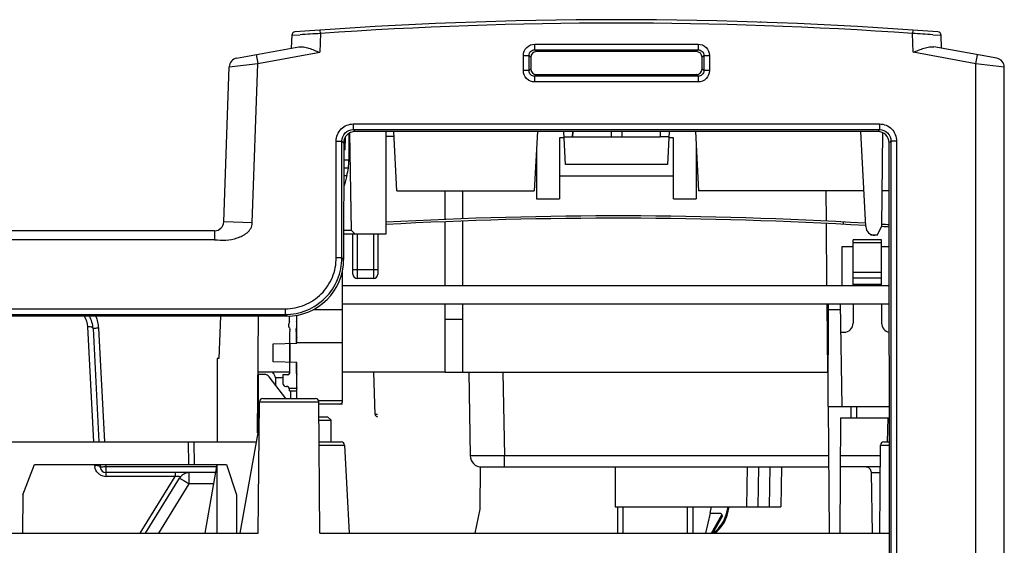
# Model space of a CAD drawing. Header units: millimetres. Extents: x 0 to 1105, y 0 to 772.
# Tile 24 of 58: x 127 to 213, y 390 to 436. Entities that reach past the tile are written whole.
import ezdxf

# ---------------------------------------------------------------- set-up
doc = ezdxf.new("R2010")
doc.units = ezdxf.units.MM
doc.header["$LTSCALE"] = 60.775
for name, color, linetype in [('03_ALL_AXES', 7, 'CONTINUOUS'), ('05_ALL_CURVES', 7, 'CONTINUOUS'), ('07_ALL_FEATURES', 7, 'CONTINUOUS'), ('7_ALL_FEATURES', 7, 'CONTINUOUS')]:
    doc.layers.add(name, color=color, linetype=linetype)

msp = doc.modelspace()

# ---------------------------------------------------------------- linework, layer by layer
at = {"layer": '03_ALL_AXES', "linetype": 'Continuous'}
for p, q in [((175.131, 425.404), (175.133, 425.877)), ((178.503, 425.877), (178.506, 425.404)), ((179.433, 425.877), (179.431, 425.404)), ((182.803, 425.877), (182.806, 425.404)), ((200.828, 417.531), (200.391, 425.877)), ((202.242, 417.576), (202.313, 425.772)), ((175.131, 425.404), (182.806, 425.404)), ((183.439, 422.992), (174.497, 422.992)), ((173.968, 421.973), (183.968, 421.973)), ((155.868, 413.373), (155.868, 416.873)), ((156.268, 412.973), (156.268, 416.873)), ((157.668, 416.873), (157.668, 412.973)), ((158.068, 416.873), (158.068, 413.373)), ((201.828, 416.773), (202.242, 417.576)), ((199.718, 412.373), (199.718, 416.373)), ((202.218, 416.373), (199.718, 416.373)), ((202.218, 416.121), (199.718, 416.121)), ((201.268, 416.773), (201.267, 416.858)), ((201.828, 416.773), (201.268, 416.773)), ((202.218, 412.373), (202.218, 416.373)), ((155.868, 413.773), (158.068, 413.773)), ((202.218, 413.503), (199.718, 413.503)), ((157.668, 412.973), (156.268, 412.973)), ((202.218, 413.007), (199.718, 413.007)), ((202.218, 412.473), (199.718, 412.473)), ((197.521, 401.773), (197.568, 410.773)), ((197.566, 410.281), (198.577, 410.281)), ((198.568, 410.773), (198.725, 401.773)), ((199.718, 410.773), (199.718, 409.073)), ((202.218, 410.773), (202.218, 409.073)), ((198.612, 408.273), (198.918, 408.273)), ((149.078, 404.281), (149.089, 403.642)), ((149.725, 404.281), (149.078, 404.281)), ((163.968, 404.773), (197.492, 404.773)), ((166.023, 404.773), (166.151, 397.455)), ((169.023, 404.773), (169.151, 397.455)), ((150.44, 402.473), (150.434, 403.147)), ((197.518, 401.773), (197.615, 390.673)), ((197.518, 401.773), (202.884, 401.773)), ((199.518, 401.773), (199.518, 400.773)), ((200.018, 401.773), (200.018, 400.773)), ((198.618, 400.773), (198.565, 390.673)), ((198.618, 400.773), (202.884, 400.773)), ((202.744, 400.773), (202.707, 398.668)), ((169.151, 396.473), (169.151, 397.455)), ((197.556, 397.455), (169.151, 397.455)), ((202.106, 397.455), (198.601, 397.455)), ((167.012, 392.773), (167.044, 396.476)), ((167.044, 396.473), (197.564, 396.473)), ((178.868, 396.473), (178.868, 392.973)), ((190.429, 396.473), (190.368, 392.973)), ((191.429, 396.473), (191.368, 392.973)), ((192.429, 396.473), (192.368, 392.973)), ((193.429, 396.473), (193.368, 392.973)), ((202.097, 396.473), (198.596, 396.473)), ((201.319, 395.981), (202.093, 395.981)), ((201.401, 390.673), (201.319, 395.981)), ((166.573, 390.673), (167.012, 392.773)), ((178.868, 392.973), (193.368, 392.973))]:
    msp.add_line(p, q, dxfattribs=at)
for centre, radius, start, end in [((201.627, 417.573), 0.8, 183, 270), ((156.268, 413.373), 0.4, 180, 270), ((157.668, 413.373), 0.4, 270, 0), ((198.918, 409.073), 0.8, 270, 0), ((203.018, 409.073), 0.8, 180, 260.10498), ((148.578, 404.273), 0.5, 1, 60.33333), ((167.151, 397.473), 1, 181, 270)]:
    msp.add_arc(centre, radius, start, end, dxfattribs=at)
for points, knots in [([(169.151, 397.455), (168.956, 397.454), (168.573, 397.452), (168.017, 397.45), (167.505, 397.448), (167.057, 397.448), (166.73, 397.448), (166.514, 397.449), (166.388, 397.449), (166.291, 397.452), (166.214, 397.448), (166.182, 397.458), (166.151, 397.45), (166.151, 397.455)], [0, 0, 0, 0, 0.195076, 0.382654, 0.555527, 0.707053, 0.831408, 0.881858, 0.923817, 0.956881, 0.980733, 0.995146, 1, 1, 1, 1]), ([(201.319, 395.981), (201.317, 396.11), (201.195, 396.374), (200.927, 396.473), (200.798, 396.473)], [0, 0, 0, 0, 0.498875, 1, 1, 1, 1])]:
    msp.add_open_spline(points, degree=3, knots=knots, dxfattribs=at)
at = {"layer": '05_ALL_CURVES', "linetype": 'Continuous'}
for p, q in [((155.518, 422.661), (155.062, 422.661)), ((154.968, 401.973), (152.882, 401.973))]:
    msp.add_line(p, q, dxfattribs=at)
at = {"layer": '07_ALL_FEATURES', "linetype": 'Continuous'}
for p, q in [((191.664, 435.457), (191.546, 435.457)), ((150.508, 434.309), (150.468, 433.173)), ((150.508, 434.309), (151.24, 434.355)), ((153.015, 434.461), (152.957, 432.812)), ((153.015, 434.461), (152.994, 434.76)), ((204.979, 432.812), (204.921, 434.468)), ((204.943, 434.76), (204.922, 434.461)), ((206.697, 434.355), (207.428, 434.309)), ((207.468, 433.173), (207.428, 434.309)), ((145.679, 432.302), (151.14, 433.295)), ((171.805, 433.034), (171.805, 433.532)), ((171.805, 433.532), (186.131, 433.532)), ((186.131, 433.532), (186.131, 433.034)), ((212.311, 432.292), (206.797, 433.295)), ((147.391, 432.613), (147.534, 431.826)), ((147.534, 431.826), (152.957, 432.812)), ((170.809, 431.21), (170.809, 432.536)), ((170.809, 432.536), (171.307, 432.536)), ((171.307, 431.21), (171.307, 432.536)), ((171.307, 432.536), (171.467, 432.376)), ((171.805, 433.034), (171.965, 432.874)), ((171.805, 433.034), (186.131, 433.034)), ((185.971, 432.874), (171.965, 432.874)), ((186.131, 433.034), (185.971, 432.874)), ((186.629, 432.536), (186.47, 432.376)), ((186.629, 432.536), (186.629, 431.21)), ((186.629, 432.536), (187.128, 432.536)), ((187.128, 432.536), (187.128, 431.21)), ((210.468, 431.814), (204.979, 432.812)), ((210.468, 431.814), (210.611, 432.601)), ((144.548, 417.945), (145.023, 431.543)), ((145.023, 431.543), (147.534, 431.826)), ((147.047, 417.858), (147.534, 431.826)), ((171.467, 432.376), (171.466, 431.369)), ((186.47, 431.369), (186.47, 432.376)), ((210.468, 334.173), (210.468, 431.814)), ((212.968, 431.505), (210.468, 431.814)), ((171.307, 431.21), (170.809, 431.21)), ((171.307, 431.21), (171.466, 431.369)), ((171.805, 430.711), (171.964, 430.87)), ((171.805, 430.213), (171.805, 430.711)), ((186.131, 430.711), (171.805, 430.711)), ((171.964, 430.87), (185.972, 430.87)), ((186.131, 430.711), (185.972, 430.87)), ((186.131, 430.711), (186.131, 430.213)), ((186.629, 431.21), (186.47, 431.369)), ((187.128, 431.21), (186.629, 431.21)), ((212.968, 334.173), (212.968, 431.505)), ((186.131, 430.213), (171.805, 430.213)), ((155.903, 426.532), (155.903, 426.034)), ((155.903, 426.532), (202.033, 426.532)), ((202.033, 426.532), (202.033, 426.034)), ((155.518, 425.716), (155.518, 423.34)), ((155.737, 417.204), (155.588, 425.753)), ((155.903, 426.034), (156.06, 425.877)), ((155.903, 426.034), (202.033, 426.034)), ((201.876, 425.877), (156.06, 425.877)), ((158.768, 425.877), (158.768, 416.873)), ((159.719, 420.673), (159.446, 425.877)), ((172.04, 425.877), (171.767, 420.673)), ((174.497, 422.992), (174.346, 425.877)), ((175.135, 425.877), (175.131, 425.404)), ((178.502, 425.877), (178.506, 425.404)), ((179.435, 425.877), (179.431, 425.404)), ((182.802, 425.877), (182.806, 425.404)), ((183.59, 425.877), (183.439, 422.992)), ((185.896, 425.877), (186.169, 420.673)), ((202.033, 426.034), (201.876, 425.877)), ((154.409, 414.815), (154.409, 425.038)), ((154.409, 425.038), (154.907, 425.038)), ((154.907, 414.815), (154.907, 425.038)), ((154.907, 425.038), (155.063, 424.881)), ((155.063, 424.881), (155.059, 414.663)), ((155.197, 424.273), (155.217, 425.408)), ((158.768, 425.473), (159.467, 425.473)), ((173.968, 425.323), (173.968, 419.973)), ((174.371, 425.323), (173.968, 425.323)), ((174.371, 425.404), (175.131, 425.404)), ((183.565, 425.404), (182.806, 425.404)), ((183.968, 425.323), (183.565, 425.323)), ((183.968, 419.973), (183.968, 425.323)), ((203.029, 425.038), (202.873, 424.881)), ((202.891, 385.973), (202.873, 424.881)), ((203.029, 425.038), (203.029, 384.973)), ((203.528, 425.038), (203.029, 425.038)), ((203.528, 425.038), (203.528, 384.973)), ((155.197, 424.273), (155.063, 424.273)), ((171.968, 424.502), (171.968, 419.973)), ((185.968, 424.502), (185.968, 419.973)), ((155.518, 423.372), (155.063, 423.372)), ((155.136, 421.278), (155.061, 421.01)), ((155.331, 421.983), (155.062, 421.983)), ((155.062, 421.278), (155.136, 421.278)), ((155.337, 422.006), (155.149, 421.327)), ((159.719, 420.673), (171.767, 420.673)), ((163.968, 418.166), (163.968, 420.673)), ((165.468, 420.673), (165.468, 418.219)), ((200.664, 420.673), (186.169, 420.673)), ((197.376, 418.006), (197.353, 420.673)), ((202.875, 420.673), (202.269, 420.673)), ((171.968, 419.973), (173.968, 419.973)), ((183.968, 419.973), (185.968, 419.973)), ((147.047, 417.858), (144.548, 417.945)), ((163.968, 412.373), (163.968, 417.966)), ((165.468, 418.019), (165.468, 412.373)), ((197.426, 412.373), (197.378, 417.806)), ((143.749, 417.173), (83.768, 417.173)), ((143.749, 417.173), (143.749, 416.352)), ((155.737, 417.204), (155.06, 417.204)), ((158.768, 416.873), (155.06, 416.873)), ((155.737, 417.204), (156.068, 416.873)), ((143.749, 416.373), (82.968, 416.373)), ((198.725, 415.773), (198.725, 412.373)), ((199.718, 415.773), (198.725, 415.773)), ((202.877, 415.773), (202.218, 415.773)), ((154.409, 414.815), (154.907, 414.815)), ((155.059, 414.663), (154.907, 414.815)), ((154.968, 402.273), (154.968, 413.673)), ((94.003, 410.332), (149.926, 410.332)), ((149.926, 410.332), (149.926, 409.834)), ((152.382, 410.259), (154.968, 410.272)), ((163.968, 404.773), (163.968, 410.773)), ((165.468, 410.773), (165.468, 404.773)), ((197.492, 404.773), (197.44, 410.772)), ((94.003, 409.834), (149.926, 409.834)), ((150.075, 409.685), (94.152, 409.685)), ((144.26, 409.685), (144.13, 405.973)), ((147.559, 409.685), (147.488, 399.447)), ((150.075, 409.685), (149.926, 409.834)), ((150.968, 407.309), (150.968, 409.775)), ((163.968, 409.42), (165.468, 409.42)), ((132.593, 408.748), (133.12, 398.685)), ((133.092, 408.604), (133.613, 398.673)), ((134.114, 398.673), (133.592, 408.633)), ((150.968, 407.381), (154.968, 407.381)), ((148.868, 407.273), (150.968, 407.309)), ((148.868, 405.673), (148.868, 407.273)), ((150.355, 405.647), (150.355, 407.299)), ((150.368, 405.647), (150.368, 407.299)), ((143.968, 405.973), (143.968, 398.673)), ((144.13, 405.973), (143.968, 405.973)), ((150.968, 405.636), (148.868, 405.673)), ((150.968, 402.473), (150.968, 405.636)), ((147.568, 404.573), (147.523, 399.446)), ((150.301, 404.773), (147.568, 404.773)), ((148.123, 404.573), (147.568, 404.573)), ((149.994, 402.473), (148.518, 404.379)), ((163.968, 404.773), (154.968, 404.773)), ((157.835, 401.066), (157.705, 404.773)), ((147.974, 402.473), (152.58, 402.473)), ((154.968, 402.273), (152.863, 402.273)), ((147.573, 390.673), (147.674, 402.175)), ((147.674, 402.178), (152.88, 402.178)), ((152.981, 390.673), (152.88, 402.175)), ((154.668, 401.973), (152.882, 401.973)), ((152.892, 400.873), (153.649, 400.873)), ((152.894, 400.573), (153.952, 400.573)), ((153.649, 400.873), (153.952, 400.573)), ((153.968, 398.673), (153.952, 400.573)), ((147.523, 399.446), (145.966, 390.673)), ((123.3, 398.673), (147.386, 398.673)), ((141.433, 398.673), (141.451, 396.673)), ((141.933, 398.673), (141.951, 396.673)), ((152.911, 398.673), (154.833, 398.673)), ((152.913, 398.388), (155.133, 398.388)), ((155.133, 398.388), (155.537, 390.673)), ((202.047, 390.673), (202.114, 398.375)), ((202.114, 398.375), (202.885, 398.375)), ((202.414, 398.673), (202.885, 398.673)), ((126.945, 394.012), (127.968, 396.673)), ((127.968, 396.673), (144.781, 396.673)), ((133.225, 396.692), (133.23, 396.591)), ((133.721, 396.617), (133.729, 396.447)), ((134.229, 396.476), (134.218, 396.673)), ((134.229, 395.644), (134.229, 396.476)), ((143.968, 396.476), (134.229, 396.476)), ((142.91, 390.673), (143.968, 396.673)), ((143.968, 390.673), (143.968, 396.673)), ((144.781, 396.673), (145.655, 394.012)), ((143.845, 395.973), (134.229, 395.973)), ((140.284, 395.644), (134.229, 395.644)), ((137.221, 390.673), (140.284, 395.644)), ((137.703, 390.673), (140.675, 395.497)), ((141.527, 394.981), (141.527, 395.973)), ((138.872, 390.673), (141.527, 394.981)), ((143.67, 394.981), (141.527, 394.981)), ((126.945, 394.012), (126.916, 390.673)), ((145.655, 394.012), (145.666, 390.673)), ((187.178, 392.423), (187.304, 392.973)), ((188.609, 392.367), (188.76, 392.973)), ((188.706, 392.342), (188.864, 392.973)), ((187.178, 392.423), (188.117, 392.423)), ((187.296, 390.673), (188.21, 392.263)), ((187.412, 390.673), (188.268, 392.163)), ((188.117, 392.423), (188.268, 392.163)), ((188.609, 392.367), (188.706, 392.342)), ((93.148, 390.673), (147.573, 390.673)), ((152.981, 390.673), (202.889, 390.673)), ((187.435, 390.673), (187.536, 390.748)), ((187.536, 390.748), (187.592, 390.673))]:
    msp.add_line(p, q, dxfattribs=at)
for centre, radius, start, end in [((178.968, 65.673), 370, 85.63148, 94.36852), ((178.968, 65.673), 369.7, 85.97456, 94.02556), ((150.808, 434.299), 0.3, 94.39213, 178.00279), ((180.501, -41.244), 476.498, 93.30687, 93.52066), ((177.417, -41.527), 476.782, 86.47915, 86.69284), ((207.129, 434.299), 0.3, 1.99706, 85.60673), ((145.823, 431.515), 0.8, 100.31349, 178.00184), ((212.168, 431.505), 0.8, 359.99866, 79.68769), ((150.518, 423.34), 5, 344.53482, 0), ((159.968, 419.994), 5, 164.53482, 168.92592), ((143.749, 417.973), 0.8, 270, 358), ((130.596, 408.473), 2.5, 3, 29.01999), ((148.123, 404.073), 0.5, 37.74681, 90), ((147.974, 402.173), 0.3, 90, 179.5), ((152.58, 402.173), 0.3, 0.5, 90), ((154.668, 402.273), 0.3, 270, 0), ((158.035, 401.073), 0.2, 182, 270), ((154.833, 398.373), 0.3, 3, 90), ((202.414, 398.373), 0.3, 90, 179.5), ((134.229, 396.644), 1, 183.00562, 189.20318), ((134.229, 396.473), 0.5, 183, 270), ((134.232, 396.648), 1.005, 226.07076, 242.87901), ((134.23, 396.646), 1.002, 242.93691, 253.63642), ((134.229, 396.649), 1.005, 253.68841, 269.95877), ((141.527, 394.973), 1, 90, 148.36639), ((185.796, 393.068), 2.9, 306.8699, 346), ((185.796, 393.068), 3, 307.0053, 346)]:
    msp.add_arc(centre, radius, start, end, dxfattribs=at)
for centre, major_axis, ratio, start_param, end_param in [((171.969, 432.372), (0.367, -0.345), 0.992873, 2.327964, 3.891164), ((185.968, 432.372), (0.367, 0.345), 0.992873, -0.749571, 0.813629), ((171.968, 431.373), (0.346, 0.366), 0.991965, -3.951612, -2.388412), ((185.968, 431.373), (-0.346, 0.366), 0.991965, -3.894773, -2.331573), ((156.067, 424.874), (0.734, -0.689), 0.992873, 2.327964, 3.891164), ((201.869, 424.874), (0.734, 0.689), 0.992873, -0.749571, 0.813629), ((150.039, 414.701), (3.672, -3.446), 0.992873, -0.813629, 0.749571)]:
    msp.add_ellipse(centre, major_axis=major_axis, ratio=ratio, start_param=start_param, end_param=end_param, dxfattribs=at)
for points, knots in [([(151.14, 433.295), (151.27, 433.319), (151.564, 433.296), (152.173, 433.13), (152.637, 432.94), (152.957, 432.812)], [0, 0, 0, 0, 0.209942, 0.454874, 1, 1, 1, 1]), ([(170.809, 432.536), (170.809, 432.79), (171.021, 433.32), (171.551, 433.532), (171.805, 433.532)], [0, 0, 0, 0, 0.500003, 1, 1, 1, 1]), ([(186.131, 433.532), (186.386, 433.532), (186.916, 433.32), (187.127, 432.79), (187.128, 432.536)], [0, 0, 0, 0, 0.500003, 1, 1, 1, 1]), ([(204.979, 432.812), (205.299, 432.94), (205.763, 433.13), (206.372, 433.296), (206.666, 433.319), (206.797, 433.295)], [0, 0, 0, 0, 0.545127, 0.790058, 1, 1, 1, 1]), ([(171.307, 432.536), (171.306, 432.663), (171.41, 432.931), (171.678, 433.035), (171.805, 433.034)], [0, 0, 0, 0, 0.500003, 1, 1, 1, 1]), ([(186.131, 433.034), (186.259, 433.035), (186.526, 432.931), (186.63, 432.663), (186.629, 432.536)], [0, 0, 0, 0, 0.500003, 1, 1, 1, 1]), ([(171.805, 430.213), (171.551, 430.213), (171.02, 430.425), (170.809, 430.955), (170.809, 431.21)], [0, 0, 0, 0, 0.500003, 1, 1, 1, 1]), ([(171.805, 430.711), (171.678, 430.71), (171.41, 430.815), (171.306, 431.082), (171.307, 431.21)], [0, 0, 0, 0, 0.500003, 1, 1, 1, 1]), ([(186.629, 431.21), (186.63, 431.082), (186.526, 430.815), (186.259, 430.71), (186.131, 430.711)], [0, 0, 0, 0, 0.500003, 1, 1, 1, 1]), ([(187.128, 431.21), (187.128, 430.955), (186.916, 430.425), (186.386, 430.213), (186.131, 430.213)], [0, 0, 0, 0, 0.500003, 1, 1, 1, 1]), ([(154.409, 425.038), (154.409, 425.419), (154.726, 426.214), (155.522, 426.532), (155.903, 426.532)], [0, 0, 0, 0, 0.500001, 1, 1, 1, 1]), ([(202.033, 426.532), (202.415, 426.532), (203.21, 426.214), (203.528, 425.419), (203.528, 425.038)], [0, 0, 0, 0, 0.500001, 1, 1, 1, 1]), ([(154.907, 425.038), (154.906, 425.292), (155.116, 425.825), (155.649, 426.035), (155.903, 426.034)], [0, 0, 0, 0, 0.500001, 1, 1, 1, 1]), ([(202.033, 426.034), (202.288, 426.035), (202.82, 425.825), (203.03, 425.292), (203.029, 425.038)], [0, 0, 0, 0, 0.500001, 1, 1, 1, 1]), ([(143.749, 416.373), (144.08, 416.373), (144.742, 416.317), (145.567, 416.469), (146.183, 416.717), (146.607, 416.983), (146.946, 417.36), (147.041, 417.693), (147.047, 417.858)], [0, 0, 0, 0, 0.250178, 0.500032, 0.625172, 0.750347, 0.875334, 1, 1, 1, 1]), ([(149.926, 409.834), (150.574, 409.835), (151.884, 410.093), (153.54, 411.201), (154.648, 412.857), (154.906, 414.167), (154.907, 414.815)], [0, 0, 0, 0, 0.250011, 0.5, 0.749989, 1, 1, 1, 1]), ([(149.926, 410.332), (150.509, 410.332), (151.689, 410.564), (153.18, 411.561), (154.177, 413.052), (154.409, 414.232), (154.409, 414.815)], [0, 0, 0, 0, 0.250013, 0.500001, 0.749987, 1, 1, 1, 1]), ([(133.092, 408.604), (133.089, 408.666), (132.867, 408.752), (132.71, 408.754), (132.593, 408.748)], [0, 0, 0, 0, 0.346858, 1, 1, 1, 1]), ([(133.592, 408.633), (133.528, 408.63), (133.411, 408.623), (133.271, 408.617), (133.183, 408.609), (133.133, 408.61), (133.113, 408.602), (133.092, 408.607), (133.092, 408.604)], [0, 0, 0, 0, 0.382129, 0.707126, 0.831438, 0.923642, 0.980529, 1, 1, 1, 1]), ([(158.035, 401.066), (158.009, 401.065), (157.972, 401.064), (157.925, 401.063), (157.895, 401.063), (157.871, 401.063), (157.852, 401.063), (157.843, 401.065), (157.835, 401.064), (157.835, 401.066)], [0, 0, 0, 0, 0.382039, 0.554688, 0.705905, 0.830032, 0.922514, 0.979611, 1, 1, 1, 1]), ([(133.729, 396.447), (133.726, 396.509), (133.504, 396.595), (133.347, 396.597), (133.23, 396.591)], [0, 0, 0, 0, 0.346858, 1, 1, 1, 1]), ([(134.229, 396.476), (134.165, 396.473), (134.048, 396.466), (133.908, 396.46), (133.82, 396.452), (133.77, 396.453), (133.75, 396.445), (133.729, 396.45), (133.729, 396.447)], [0, 0, 0, 0, 0.382526, 0.706927, 0.831258, 0.923802, 0.980678, 1, 1, 1, 1]), ([(140.284, 395.973), (140.282, 395.973), (140.285, 395.96), (140.281, 395.948), (140.282, 395.917), (140.281, 395.861), (140.283, 395.767), (140.283, 395.688), (140.284, 395.644)], [0, 0, 0, 0, 0.017949, 0.070596, 0.15685, 0.274902, 0.59503, 1, 1, 1, 1]), ([(140.519, 395.675), (140.581, 395.674), (140.734, 395.666), (140.697, 395.532), (140.675, 395.497)], [0, 0, 0, 0, 0.599031, 1, 1, 1, 1]), ([(140.675, 395.497), (140.679, 395.503), (140.695, 395.483), (140.715, 395.477), (140.759, 395.448), (140.829, 395.408), (140.934, 395.344), (141.061, 395.267), (141.261, 395.145), (141.418, 395.048), (141.527, 394.981)], [0, 0, 0, 0, 0.019301, 0.043099, 0.076097, 0.168495, 0.292676, 0.444066, 0.617006, 1, 1, 1, 1])]:
    msp.add_open_spline(points, degree=3, knots=knots, dxfattribs=at)
for points in [[(132.302, 409.687), (132.473, 409.407), (132.576, 409.075), (132.593, 408.748)], [(133.592, 408.633), (133.573, 408.994), (133.486, 409.357), (133.34, 409.688)], [(133.534, 395.924), (133.383, 396.07), (133.275, 396.276), (133.242, 396.484)], [(140.284, 395.644), (140.358, 395.67), (140.44, 395.677), (140.519, 395.675)]]:
    msp.add_open_spline(points, degree=3, dxfattribs=at)
at = {"layer": '7_ALL_FEATURES', "linetype": 'Continuous'}
for p, q in [((198.868, 417.734), (198.868, 417.934)), ((154.968, 412.373), (202.879, 412.373)), ((154.968, 410.773), (202.88, 410.773)), ((150.301, 409.226), (150.22, 408.926)), ((150.301, 409.226), (150.301, 409.7)), ((150.936, 409.769), (150.936, 409.226)), ((150.968, 409.105), (150.936, 409.226)), ((150.286, 408.681), (150.301, 408.667)), ((150.301, 408.667), (150.352, 408.558)), ((150.352, 408.34), (150.301, 408.231)), ((150.301, 408.231), (150.301, 407.298)), ((150.884, 408.558), (150.936, 408.667)), ((150.936, 408.231), (150.884, 408.34)), ((150.936, 408.667), (150.95, 408.681)), ((150.936, 407.309), (150.936, 408.231)), ((150.936, 407.879), (150.968, 407.786)), ((150.968, 407.665), (150.936, 407.758)), ((150.936, 407.341), (150.947, 407.309)), ((150.301, 405.648), (150.301, 404.67)), ((150.936, 404.67), (150.936, 405.637)), ((150.968, 405.222), (150.936, 405.186)), ((150.936, 404.981), (150.968, 405.017)), ((150.968, 404.957), (150.936, 404.921)), ((149.729, 404.543), (149.729, 403.781)), ((150.174, 404.543), (149.729, 404.543)), ((149.983, 403.527), (150.047, 403.527)), ((150.947, 403.349), (150.289, 403.349)), ((150.301, 403.146), (150.301, 403.273)), ((150.301, 403.146), (150.936, 403.146)), ((150.936, 403.273), (150.936, 403.146)), ((179.068, 392.973), (179.068, 390.673)), ((179.568, 390.673), (179.568, 392.973)), ((185.168, 392.973), (185.168, 390.673)), ((185.668, 392.973), (185.668, 390.673)), ((187.178, 392.423), (186.778, 390.673))]:
    msp.add_line(p, q, dxfattribs=at)
for centre, radius, start, end in [((178.968, 50.673), 367.8, 86.59499, 93.14836), ((178.968, 50.673), 367.6, 86.59149, 93.15008), ((178.968, 50.673), 367.8, 86.27295, 86.37046), ((178.968, 50.673), 367.6, 86.27091, 86.37044), ((150.466, 408.861), 0.254, 165, 225), ((150.123, 408.449), 0.254, 334.61401, 25.38255), ((151.113, 408.449), 0.254, 154.61745, 205.38599), ((150.771, 408.861), 0.254, 315, 321.17388), ((150.174, 404.67), 0.127, 270, 0), ((151.063, 404.67), 0.127, 180, 221.79415), ((149.983, 403.781), 0.254, 180, 270), ((150.047, 403.273), 0.254, 0, 90), ((151.19, 403.273), 0.254, 150.88616, 180)]:
    msp.add_arc(centre, radius, start, end, dxfattribs=at)

doc.saveas('drawing.dxf')
